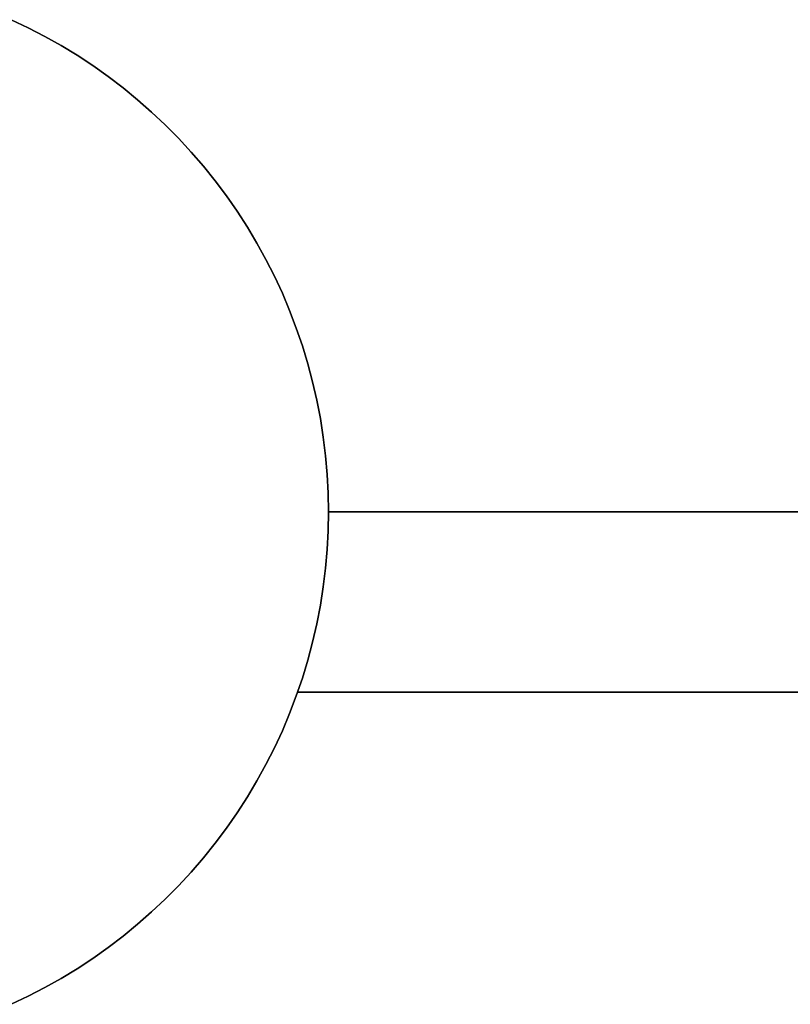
# Model space of a CAD drawing. Header units: millimetres. Extents: x 14566 to 15601, y -4 to 41.
# Tile 18 of 52: x 14858.15 to 14862.43, y 31.53 to 37. Entities that reach past the tile are written whole.
import ezdxf

# ---------------------------------------------------------------- set-up
doc = ezdxf.new("R2010")
doc.units = ezdxf.units.MM
doc.layers.add('Pond Mirror Ferm Living', color=7, linetype='Continuous', true_color=0x000000)

msp = doc.modelspace()

# ---------------------------------------------------------------- linework, layer by layer
at = {"layer": 'Pond Mirror Ferm Living'}
for p, q in [((14858.1036, 36.9973, 3585.2848), (14858.1977, 36.9527, 3585.2848)), ((14858.1977, 36.9527, 3587.2848), (14858.1036, 36.9973, 3587.2848)), ((14858.1977, 36.9527, 2927.2612), (14858.1036, 36.9973, 2927.2612)), ((14858.1036, 36.9973, 2925.2612), (14858.1977, 36.9527, 2925.2612)), ((14858.1977, 36.9527, 3585.2848), (14858.2902, 36.9049, 3585.2848)), ((14858.2902, 36.9049, 3587.2848), (14858.1977, 36.9527, 3587.2848)), ((14858.2902, 36.9049, 2927.2612), (14858.1977, 36.9527, 2927.2612)), ((14858.1977, 36.9527, 2925.2612), (14858.2902, 36.9049, 2925.2612)), ((14858.2902, 36.9049, 3585.2848), (14858.381, 36.8538, 3585.2848)), ((14858.381, 36.8538, 3587.2848), (14858.2902, 36.9049, 3587.2848)), ((14858.381, 36.8538, 2927.2612), (14858.2902, 36.9049, 2927.2612)), ((14858.2902, 36.9049, 2925.2612), (14858.381, 36.8538, 2925.2612)), ((14858.381, 36.8538, 3585.2848), (14858.47, 36.7997, 3585.2848)), ((14858.47, 36.7997, 3587.2848), (14858.381, 36.8538, 3587.2848)), ((14858.47, 36.7997, 2927.2612), (14858.381, 36.8538, 2927.2612)), ((14858.381, 36.8538, 2925.2612), (14858.47, 36.7997, 2925.2612)), ((14858.47, 36.7997, 3585.2848), (14858.557, 36.7425, 3585.2848)), ((14858.557, 36.7425, 3587.2848), (14858.47, 36.7997, 3587.2848)), ((14858.557, 36.7425, 2927.2612), (14858.47, 36.7997, 2927.2612)), ((14858.47, 36.7997, 2925.2612), (14858.557, 36.7425, 2925.2612)), ((14858.557, 36.7425, 3585.2848), (14858.642, 36.6823, 3585.2848)), ((14858.642, 36.6823, 3587.2848), (14858.557, 36.7425, 3587.2848)), ((14858.642, 36.6823, 2927.2612), (14858.557, 36.7425, 2927.2612)), ((14858.557, 36.7425, 2925.2612), (14858.642, 36.6823, 2925.2612)), ((14858.642, 36.6823, 3585.2848), (14858.7248, 36.6192, 3585.2848)), ((14858.7248, 36.6192, 3587.2848), (14858.642, 36.6823, 3587.2848)), ((14858.7248, 36.6192, 2927.2612), (14858.642, 36.6823, 2927.2612)), ((14858.642, 36.6823, 2925.2612), (14858.7248, 36.6192, 2925.2612)), ((14858.7248, 36.6192, 3585.2848), (14858.8054, 36.5533, 3585.2848)), ((14858.8054, 36.5533, 3587.2848), (14858.7248, 36.6192, 3587.2848)), ((14858.8054, 36.5533, 2927.2612), (14858.7248, 36.6192, 2927.2612)), ((14858.7248, 36.6192, 2925.2612), (14858.8054, 36.5533, 2925.2612)), ((14858.8054, 36.5533, 3585.2848), (14858.8837, 36.4846, 3585.2848)), ((14858.8837, 36.4846, 3587.2848), (14858.8054, 36.5533, 3587.2848)), ((14858.8837, 36.4846, 2927.2612), (14858.8054, 36.5533, 2927.2612)), ((14858.8054, 36.5533, 2925.2612), (14858.8837, 36.4846, 2925.2612)), ((14858.8837, 36.4846, 3585.2848), (14858.9595, 36.4132, 3585.2848)), ((14858.9595, 36.4132, 3587.2848), (14858.8837, 36.4846, 3587.2848)), ((14858.9595, 36.4132, 2927.2612), (14858.8837, 36.4846, 2927.2612)), ((14858.8837, 36.4846, 2925.2612), (14858.9595, 36.4132, 2925.2612)), ((14858.9595, 36.4132, 3585.2848), (14859.0329, 36.3393, 3585.2848)), ((14859.0329, 36.3393, 3587.2848), (14858.9595, 36.4132, 3587.2848)), ((14859.0329, 36.3393, 2927.2612), (14858.9595, 36.4132, 2927.2612)), ((14858.9595, 36.4132, 2925.2612), (14859.0329, 36.3393, 2925.2612)), ((14859.0329, 36.3393, 3585.2848), (14859.1036, 36.2628, 3585.2848)), ((14859.1036, 36.2628, 3587.2848), (14859.0329, 36.3393, 3587.2848)), ((14859.1036, 36.2628, 2927.2612), (14859.0329, 36.3393, 2927.2612)), ((14859.0329, 36.3393, 2925.2612), (14859.1036, 36.2628, 2925.2612)), ((14859.1036, 36.2628, 3585.2848), (14859.1716, 36.184, 3585.2848)), ((14859.1716, 36.184, 3587.2848), (14859.1036, 36.2628, 3587.2848)), ((14859.1716, 36.184, 2927.2612), (14859.1036, 36.2628, 2927.2612)), ((14859.1036, 36.2628, 2925.2612), (14859.1716, 36.184, 2925.2612)), ((14859.1716, 36.184, 3585.2848), (14859.2368, 36.1028, 3585.2848)), ((14859.2368, 36.1028, 3587.2848), (14859.1716, 36.184, 3587.2848)), ((14859.2368, 36.1028, 2927.2612), (14859.1716, 36.184, 2927.2612)), ((14859.1716, 36.184, 2925.2612), (14859.2368, 36.1028, 2925.2612)), ((14859.2368, 36.1028, 3585.2848), (14859.2992, 36.0194, 3585.2848)), ((14859.2992, 36.0194, 3587.2848), (14859.2368, 36.1028, 3587.2848)), ((14859.2992, 36.0194, 2927.2612), (14859.2368, 36.1028, 2927.2612)), ((14859.2368, 36.1028, 2925.2612), (14859.2992, 36.0194, 2925.2612)), ((14859.2992, 36.0194, 3585.2848), (14859.3586, 35.9339, 3585.2848)), ((14859.3586, 35.9339, 3587.2848), (14859.2992, 36.0194, 3587.2848)), ((14859.3586, 35.9339, 2927.2612), (14859.2992, 36.0194, 2927.2612)), ((14859.2992, 36.0194, 2925.2612), (14859.3586, 35.9339, 2925.2612)), ((14859.3586, 35.9339, 3585.2848), (14859.4151, 35.8464, 3585.2848)), ((14859.4151, 35.8464, 3587.2848), (14859.3586, 35.9339, 3587.2848)), ((14859.4151, 35.8464, 2927.2612), (14859.3586, 35.9339, 2927.2612)), ((14859.3586, 35.9339, 2925.2612), (14859.4151, 35.8464, 2925.2612)), ((14859.4151, 35.8464, 3585.2848), (14859.4684, 35.757, 3585.2848)), ((14859.4684, 35.757, 3587.2848), (14859.4151, 35.8464, 3587.2848)), ((14859.4684, 35.757, 2927.2612), (14859.4151, 35.8464, 2927.2612)), ((14859.4151, 35.8464, 2925.2612), (14859.4684, 35.757, 2925.2612)), ((14859.4684, 35.757, 3585.2848), (14859.5187, 35.6657, 3585.2848)), ((14859.5187, 35.6657, 3587.2848), (14859.4684, 35.757, 3587.2848)), ((14859.5187, 35.6657, 2927.2612), (14859.4684, 35.757, 2927.2612)), ((14859.4684, 35.757, 2925.2612), (14859.5187, 35.6657, 2925.2612)), ((14859.5187, 35.6657, 3585.2848), (14859.5657, 35.5728, 3585.2848)), ((14859.5657, 35.5728, 3587.2848), (14859.5187, 35.6657, 3587.2848)), ((14859.5657, 35.5728, 2927.2612), (14859.5187, 35.6657, 2927.2612)), ((14859.5187, 35.6657, 2925.2612), (14859.5657, 35.5728, 2925.2612)), ((14859.5657, 35.5728, 3585.2848), (14859.6095, 35.4784, 3585.2848)), ((14859.6095, 35.4784, 3587.2848), (14859.5657, 35.5728, 3587.2848)), ((14859.6095, 35.4784, 2927.2612), (14859.5657, 35.5728, 2927.2612)), ((14859.5657, 35.5728, 2925.2612), (14859.6095, 35.4784, 2925.2612)), ((14859.6095, 35.4784, 3585.2848), (14859.65, 35.3824, 3585.2848)), ((14859.65, 35.3824, 3587.2848), (14859.6095, 35.4784, 3587.2848)), ((14859.65, 35.3824, 2927.2612), (14859.6095, 35.4784, 2927.2612)), ((14859.6095, 35.4784, 2925.2612), (14859.65, 35.3824, 2925.2612)), ((14859.65, 35.3824, 3585.2848), (14859.6871, 35.2851, 3585.2848)), ((14859.6871, 35.2851, 3587.2848), (14859.65, 35.3824, 3587.2848)), ((14859.6871, 35.2851, 2927.2612), (14859.65, 35.3824, 2927.2612)), ((14859.65, 35.3824, 2925.2612), (14859.6871, 35.2851, 2925.2612)), ((14859.6871, 35.2851, 3585.2848), (14859.7208, 35.1866, 3585.2848)), ((14859.7208, 35.1866, 3587.2848), (14859.6871, 35.2851, 3587.2848)), ((14859.7208, 35.1866, 2927.2612), (14859.6871, 35.2851, 2927.2612)), ((14859.6871, 35.2851, 2925.2612), (14859.7208, 35.1866, 2925.2612)), ((14859.7208, 35.1866, 3585.2848), (14859.7511, 35.087, 3585.2848)), ((14859.7511, 35.087, 3587.2848), (14859.7208, 35.1866, 3587.2848)), ((14859.7511, 35.087, 2927.2612), (14859.7208, 35.1866, 2927.2612)), ((14859.7208, 35.1866, 2925.2612), (14859.7511, 35.087, 2925.2612)), ((14859.7511, 35.087, 3585.2848), (14859.7779, 34.9863, 3585.2848)), ((14859.7779, 34.9863, 3587.2848), (14859.7511, 35.087, 3587.2848)), ((14859.7779, 34.9863, 2927.2612), (14859.7511, 35.087, 2927.2612)), ((14859.7511, 35.087, 2925.2612), (14859.7779, 34.9863, 2925.2612)), ((14859.7779, 34.9863, 3585.2848), (14859.8012, 34.8848, 3585.2848)), ((14859.8012, 34.8848, 3587.2848), (14859.7779, 34.9863, 3587.2848)), ((14859.8012, 34.8848, 2927.2612), (14859.7779, 34.9863, 2927.2612)), ((14859.7779, 34.9863, 2925.2612), (14859.8012, 34.8848, 2925.2612)), ((14859.8012, 34.8848, 3585.2848), (14859.8209, 34.7826, 3585.2848)), ((14859.8209, 34.7826, 3587.2848), (14859.8012, 34.8848, 3587.2848)), ((14859.8209, 34.7826, 2927.2612), (14859.8012, 34.8848, 2927.2612)), ((14859.8012, 34.8848, 2925.2612), (14859.8209, 34.7826, 2925.2612)), ((14859.8209, 34.7826, 3585.2848), (14859.8371, 34.6797, 3585.2848)), ((14859.8371, 34.6797, 3587.2848), (14859.8209, 34.7826, 3587.2848)), ((14859.8371, 34.6797, 2927.2612), (14859.8209, 34.7826, 2927.2612)), ((14859.8209, 34.7826, 2925.2612), (14859.8371, 34.6797, 2925.2612)), ((14859.8371, 34.6797, 3585.2848), (14859.8498, 34.5763, 3585.2848)), ((14859.8498, 34.5763, 3587.2848), (14859.8371, 34.6797, 3587.2848)), ((14859.8498, 34.5763, 2927.2612), (14859.8371, 34.6797, 2927.2612)), ((14859.8371, 34.6797, 2925.2612), (14859.8498, 34.5763, 2925.2612)), ((14859.8498, 34.5763, 3585.2848), (14859.8588, 34.4726, 3585.2848)), ((14859.8588, 34.4726, 3587.2848), (14859.8498, 34.5763, 3587.2848)), ((14859.8588, 34.4726, 2927.2612), (14859.8498, 34.5763, 2927.2612)), ((14859.8498, 34.5763, 2925.2612), (14859.8588, 34.4726, 2925.2612)), ((14859.8588, 34.4726, 3585.2848), (14859.8642, 34.3686, 3585.2848)), ((14859.8642, 34.3686, 3587.2848), (14859.8588, 34.4726, 3587.2848)), ((14859.8642, 34.3686, 2927.2612), (14859.8588, 34.4726, 2927.2612)), ((14859.8588, 34.4726, 2925.2612), (14859.8642, 34.3686, 2925.2612)), ((14859.8642, 34.3686, 3585.2848), (14859.866, 34.2645, 3585.2848)), ((14859.866, 34.2645, 3587.2848), (14859.8642, 34.3686, 3587.2848)), ((14859.866, 34.2645, 2927.2612), (14859.8642, 34.3686, 2927.2612)), ((14859.8642, 34.3686, 2925.2612), (14859.866, 34.2645, 2925.2612)), ((14859.866, 34.2645, 3585.2848), (14859.8642, 34.1604, 3585.2848)), ((14859.8642, 34.1604, 3587.2848), (14859.866, 34.2645, 3587.2848)), ((14859.8642, 34.1604, 2927.2612), (14859.866, 34.2645, 2927.2612)), ((14859.866, 34.2645, 2925.2612), (14859.8642, 34.1604, 2925.2612)), ((14859.866, 34.2645, 3585.2848), (14859.866, 34.2645, 3587.2848)), ((15313.866, 34.2645, 3585.2848), (14859.866, 34.2645, 3585.2848)), ((14859.866, 34.2645, 2927.2612), (14859.866, 34.2645, 2925.2612)), ((14859.866, 34.2645, 2927.2612), (15313.866, 34.2645, 2927.2612)), ((14859.8642, 34.1604, 3585.2848), (14859.8588, 34.0564, 3585.2848)), ((14859.8588, 34.0564, 3587.2848), (14859.8642, 34.1604, 3587.2848)), ((14859.8588, 34.0564, 2927.2612), (14859.8642, 34.1604, 2927.2612)), ((14859.8642, 34.1604, 2925.2612), (14859.8588, 34.0564, 2925.2612)), ((14859.8588, 34.0564, 3585.2848), (14859.8498, 33.9526, 3585.2848)), ((14859.8498, 33.9526, 3587.2848), (14859.8588, 34.0564, 3587.2848)), ((14859.8498, 33.9526, 2927.2612), (14859.8588, 34.0564, 2927.2612)), ((14859.8588, 34.0564, 2925.2612), (14859.8498, 33.9526, 2925.2612)), ((14859.8498, 33.9526, 3585.2848), (14859.8371, 33.8493, 3585.2848)), ((14859.8371, 33.8493, 3587.2848), (14859.8498, 33.9526, 3587.2848)), ((14859.8371, 33.8493, 2927.2612), (14859.8498, 33.9526, 2927.2612)), ((14859.8498, 33.9526, 2925.2612), (14859.8371, 33.8493, 2925.2612)), ((14859.8371, 33.8493, 3585.2848), (14859.8209, 33.7464, 3585.2848)), ((14859.8209, 33.7464, 3587.2848), (14859.8371, 33.8493, 3587.2848)), ((14859.8209, 33.7464, 2927.2612), (14859.8371, 33.8493, 2927.2612)), ((14859.8371, 33.8493, 2925.2612), (14859.8209, 33.7464, 2925.2612)), ((14859.8209, 33.7464, 3585.2848), (14859.8012, 33.6441, 3585.2848)), ((14859.8012, 33.6441, 3587.2848), (14859.8209, 33.7464, 3587.2848)), ((14859.8012, 33.6441, 2927.2612), (14859.8209, 33.7464, 2927.2612)), ((14859.8209, 33.7464, 2925.2612), (14859.8012, 33.6441, 2925.2612)), ((14859.8012, 33.6441, 3585.2848), (14859.7779, 33.5427, 3585.2848)), ((14859.7779, 33.5427, 3587.2848), (14859.8012, 33.6441, 3587.2848)), ((14859.7779, 33.5427, 2927.2612), (14859.8012, 33.6441, 2927.2612)), ((14859.8012, 33.6441, 2925.2612), (14859.7779, 33.5427, 2925.2612)), ((14859.7779, 33.5427, 3585.2848), (14859.7511, 33.442, 3585.2848)), ((14859.7511, 33.442, 3587.2848), (14859.7779, 33.5427, 3587.2848)), ((14859.7511, 33.442, 2927.2612), (14859.7779, 33.5427, 2927.2612)), ((14859.7779, 33.5427, 2925.2612), (14859.7511, 33.442, 2925.2612)), ((14859.7511, 33.442, 3585.2848), (14859.7208, 33.3424, 3585.2848)), ((14859.7208, 33.3424, 3587.2848), (14859.7511, 33.442, 3587.2848)), ((14859.7208, 33.3424, 2927.2612), (14859.7511, 33.442, 2927.2612)), ((14859.7511, 33.442, 2925.2612), (14859.7208, 33.3424, 2925.2612)), ((14859.7208, 33.3424, 3585.2848), (14859.6871, 33.2439, 3585.2848)), ((14859.6871, 33.2439, 3587.2848), (14859.7208, 33.3424, 3587.2848)), ((14859.6871, 33.2439, 2927.2612), (14859.7208, 33.3424, 2927.2612)), ((14859.7208, 33.3424, 2925.2612), (14859.6871, 33.2439, 2925.2612)), ((14859.6871, 33.2439, 3585.2848), (14859.65, 33.1466, 3585.2848)), ((14859.65, 33.1466, 3587.2848), (14859.6871, 33.2439, 3587.2848)), ((14859.65, 33.1466, 2927.2612), (14859.6871, 33.2439, 2927.2612)), ((14859.6871, 33.2439, 2925.2612), (14859.65, 33.1466, 2925.2612)), ((15314.0376, 33.2645, 3587.2848), (14859.6944, 33.2645, 3587.2848)), ((14859.6944, 33.2645, 2925.2612), (15314.0376, 33.2645, 2925.2612)), ((14859.65, 33.1466, 3585.2848), (14859.6095, 33.0506, 3585.2848)), ((14859.6095, 33.0506, 3587.2848), (14859.65, 33.1466, 3587.2848)), ((14859.6095, 33.0506, 2927.2612), (14859.65, 33.1466, 2927.2612)), ((14859.65, 33.1466, 2925.2612), (14859.6095, 33.0506, 2925.2612)), ((14859.6095, 33.0506, 3585.2848), (14859.5657, 32.9561, 3585.2848)), ((14859.5657, 32.9561, 3587.2848), (14859.6095, 33.0506, 3587.2848)), ((14859.5657, 32.9561, 2927.2612), (14859.6095, 33.0506, 2927.2612)), ((14859.6095, 33.0506, 2925.2612), (14859.5657, 32.9561, 2925.2612)), ((14859.5657, 32.9561, 3585.2848), (14859.5187, 32.8632, 3585.2848)), ((14859.5187, 32.8632, 3587.2848), (14859.5657, 32.9561, 3587.2848)), ((14859.5187, 32.8632, 2927.2612), (14859.5657, 32.9561, 2927.2612)), ((14859.5657, 32.9561, 2925.2612), (14859.5187, 32.8632, 2925.2612)), ((14859.5187, 32.8632, 3585.2848), (14859.4684, 32.772, 3585.2848)), ((14859.4684, 32.772, 3587.2848), (14859.5187, 32.8632, 3587.2848)), ((14859.4684, 32.772, 2927.2612), (14859.5187, 32.8632, 2927.2612)), ((14859.5187, 32.8632, 2925.2612), (14859.4684, 32.772, 2925.2612)), ((14859.4684, 32.772, 3585.2848), (14859.4151, 32.6826, 3585.2848)), ((14859.4151, 32.6826, 3587.2848), (14859.4684, 32.772, 3587.2848)), ((14859.4151, 32.6826, 2927.2612), (14859.4684, 32.772, 2927.2612)), ((14859.4684, 32.772, 2925.2612), (14859.4151, 32.6826, 2925.2612)), ((14859.4151, 32.6826, 3585.2848), (14859.3586, 32.5951, 3585.2848)), ((14859.3586, 32.5951, 3587.2848), (14859.4151, 32.6826, 3587.2848)), ((14859.3586, 32.5951, 2927.2612), (14859.4151, 32.6826, 2927.2612)), ((14859.4151, 32.6826, 2925.2612), (14859.3586, 32.5951, 2925.2612)), ((14859.3586, 32.5951, 3585.2848), (14859.2992, 32.5096, 3585.2848)), ((14859.2992, 32.5096, 3587.2848), (14859.3586, 32.5951, 3587.2848)), ((14859.2992, 32.5096, 2927.2612), (14859.3586, 32.5951, 2927.2612)), ((14859.3586, 32.5951, 2925.2612), (14859.2992, 32.5096, 2925.2612)), ((14859.2992, 32.5096, 3585.2848), (14859.2368, 32.4262, 3585.2848)), ((14859.2368, 32.4262, 3587.2848), (14859.2992, 32.5096, 3587.2848)), ((14859.2368, 32.4262, 2927.2612), (14859.2992, 32.5096, 2927.2612)), ((14859.2992, 32.5096, 2925.2612), (14859.2368, 32.4262, 2925.2612)), ((14859.2368, 32.4262, 3585.2848), (14859.1716, 32.345, 3585.2848)), ((14859.1716, 32.345, 3587.2848), (14859.2368, 32.4262, 3587.2848)), ((14859.1716, 32.345, 2927.2612), (14859.2368, 32.4262, 2927.2612)), ((14859.2368, 32.4262, 2925.2612), (14859.1716, 32.345, 2925.2612)), ((14859.1716, 32.345, 3585.2848), (14859.1036, 32.2661, 3585.2848)), ((14859.1036, 32.2661, 3587.2848), (14859.1716, 32.345, 3587.2848)), ((14859.1036, 32.2661, 2927.2612), (14859.1716, 32.345, 2927.2612)), ((14859.1716, 32.345, 2925.2612), (14859.1036, 32.2661, 2925.2612)), ((14859.1036, 32.2661, 3585.2848), (14859.0329, 32.1897, 3585.2848)), ((14859.0329, 32.1897, 3587.2848), (14859.1036, 32.2661, 3587.2848)), ((14859.0329, 32.1897, 2927.2612), (14859.1036, 32.2661, 2927.2612)), ((14859.1036, 32.2661, 2925.2612), (14859.0329, 32.1897, 2925.2612)), ((14859.0329, 32.1897, 3585.2848), (14858.9595, 32.1157, 3585.2848)), ((14858.9595, 32.1157, 3587.2848), (14859.0329, 32.1897, 3587.2848)), ((14858.9595, 32.1157, 2927.2612), (14859.0329, 32.1897, 2927.2612)), ((14859.0329, 32.1897, 2925.2612), (14858.9595, 32.1157, 2925.2612)), ((14858.9595, 32.1157, 3585.2848), (14858.8837, 32.0444, 3585.2848)), ((14858.8837, 32.0444, 3587.2848), (14858.9595, 32.1157, 3587.2848)), ((14858.8837, 32.0444, 2927.2612), (14858.9595, 32.1157, 2927.2612)), ((14858.9595, 32.1157, 2925.2612), (14858.8837, 32.0444, 2925.2612)), ((14858.8837, 32.0444, 3585.2848), (14858.8054, 31.9757, 3585.2848)), ((14858.8054, 31.9757, 3587.2848), (14858.8837, 32.0444, 3587.2848)), ((14858.8054, 31.9757, 2927.2612), (14858.8837, 32.0444, 2927.2612)), ((14858.8837, 32.0444, 2925.2612), (14858.8054, 31.9757, 2925.2612)), ((14858.8054, 31.9757, 3585.2848), (14858.7248, 31.9097, 3585.2848)), ((14858.7248, 31.9097, 3587.2848), (14858.8054, 31.9757, 3587.2848)), ((14858.7248, 31.9097, 2927.2612), (14858.8054, 31.9757, 2927.2612)), ((14858.8054, 31.9757, 2925.2612), (14858.7248, 31.9097, 2925.2612)), ((14858.7248, 31.9097, 3585.2848), (14858.642, 31.8467, 3585.2848)), ((14858.642, 31.8467, 3587.2848), (14858.7248, 31.9097, 3587.2848)), ((14858.642, 31.8467, 2927.2612), (14858.7248, 31.9097, 2927.2612)), ((14858.7248, 31.9097, 2925.2612), (14858.642, 31.8467, 2925.2612)), ((14858.642, 31.8467, 3585.2848), (14858.557, 31.7865, 3585.2848)), ((14858.557, 31.7865, 3587.2848), (14858.642, 31.8467, 3587.2848)), ((14858.557, 31.7865, 2927.2612), (14858.642, 31.8467, 2927.2612)), ((14858.642, 31.8467, 2925.2612), (14858.557, 31.7865, 2925.2612)), ((14858.557, 31.7865, 3585.2848), (14858.47, 31.7293, 3585.2848)), ((14858.47, 31.7293, 3587.2848), (14858.557, 31.7865, 3587.2848)), ((14858.47, 31.7293, 2927.2612), (14858.557, 31.7865, 2927.2612)), ((14858.557, 31.7865, 2925.2612), (14858.47, 31.7293, 2925.2612)), ((14858.47, 31.7293, 3585.2848), (14858.381, 31.6751, 3585.2848)), ((14858.381, 31.6751, 3587.2848), (14858.47, 31.7293, 3587.2848)), ((14858.381, 31.6751, 2927.2612), (14858.47, 31.7293, 2927.2612)), ((14858.47, 31.7293, 2925.2612), (14858.381, 31.6751, 2925.2612)), ((14858.381, 31.6751, 3585.2848), (14858.2902, 31.6241, 3585.2848)), ((14858.2902, 31.6241, 3587.2848), (14858.381, 31.6751, 3587.2848)), ((14858.2902, 31.6241, 2927.2612), (14858.381, 31.6751, 2927.2612)), ((14858.381, 31.6751, 2925.2612), (14858.2902, 31.6241, 2925.2612)), ((14858.2902, 31.6241, 3585.2848), (14858.1977, 31.5763, 3585.2848)), ((14858.1977, 31.5763, 3587.2848), (14858.2902, 31.6241, 3587.2848)), ((14858.1977, 31.5763, 2927.2612), (14858.2902, 31.6241, 2927.2612)), ((14858.2902, 31.6241, 2925.2612), (14858.1977, 31.5763, 2925.2612)), ((14858.1977, 31.5763, 3585.2848), (14858.1036, 31.5317, 3585.2848)), ((14858.1036, 31.5317, 3587.2848), (14858.1977, 31.5763, 3587.2848)), ((14858.1036, 31.5317, 2927.2612), (14858.1977, 31.5763, 2927.2612)), ((14858.1977, 31.5763, 2925.2612), (14858.1036, 31.5317, 2925.2612))]:
    msp.add_line(p, q, dxfattribs=at)

doc.saveas('drawing.dxf')
